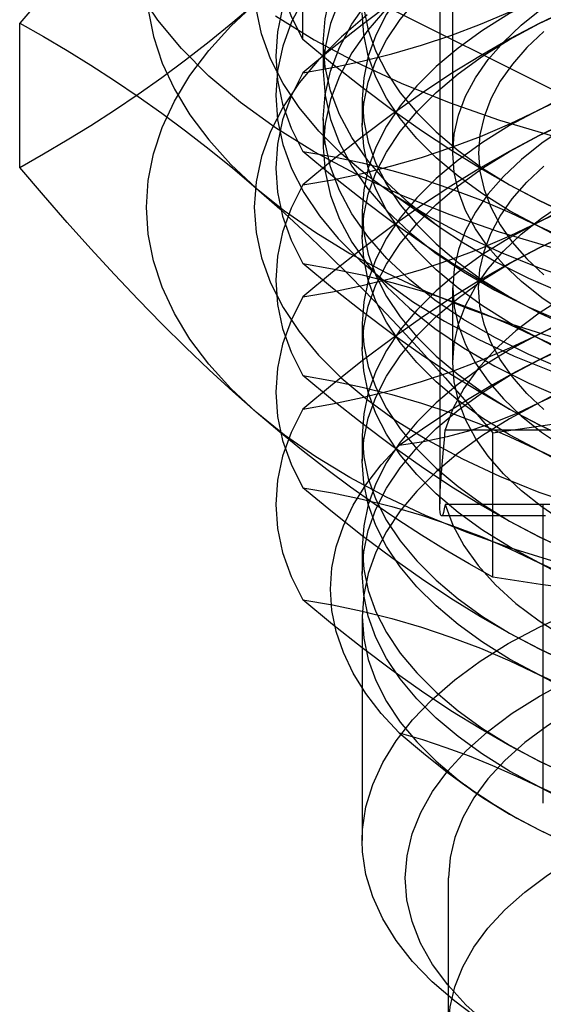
# Model space of a CAD drawing. Header units: inches. Extents: x 0 to 82.5, y 0 to 53.4.
# Tile 23 of 128: x 24.427 to 24.666, y 26.179 to 26.628. Entities that reach past the tile are written whole.
import ezdxf

# ---------------------------------------------------------------- set-up
doc = ezdxf.new("R2010")
doc.units = ezdxf.units.IN
doc.header["$LTSCALE"] = 4.538835
doc.header["$MEASUREMENT"] = 0
doc.linetypes.add('HIDDEN', pattern=[0.2, 0.1, -0.1])
doc.layers.add('DOOR_ASSEMBLY', color=7, linetype='CONTINUOUS')

msp = doc.modelspace()

# ---------------------------------------------------------------- linework, layer by layer
at = {"layer": 'DOOR_ASSEMBLY', "color": 8, "linetype": 'HIDDEN'}
for p, q in [((24.61904, 26.78917), (24.61904, 26.40753)), ((24.62494, 26.56755), (24.62494, 26.68347)), ((24.5565, 26.61949), (24.5565, 26.65359)), ((24.5565, 26.65359), (24.77214, 26.54577)), ((24.42732, 26.5611), (24.42732, 26.62691)), ((24.56589, 26.61787), (24.56589, 26.60483)), ((24.5836, 26.59219), (24.5836, 26.58042)), ((24.56589, 26.58318), (24.56589, 26.57014)), ((24.61971, 26.5332), (24.59399, 26.55139)), ((24.5836, 26.54105), (24.5836, 26.52927)), ((24.62494, 26.47208), (24.62494, 26.50618)), ((24.5836, 26.4899), (24.5836, 26.47813)), ((24.5836, 26.43876), (24.5836, 26.42699)), ((24.62147, 26.4414), (24.66932, 26.4414)), ((24.64326, 26.3741), (24.64326, 26.43991)), ((24.66932, 26.4073), (24.62147, 26.4073)), ((24.66628, 26.27092), (24.66628, 26.40753)), ((24.66731, 26.40203), (24.61986, 26.40203)), ((24.5836, 26.38762), (24.5836, 26.37584)), ((24.5836, 26.35616), (24.5836, 26.25387)), ((24.63418, 26.2766), (24.63056, 26.27916)), ((24.62297, 25.22505), (24.62297, 26.23682))]:
    msp.add_line(p, q, dxfattribs=at)
for points in [[(24.56589, 26.61787), (24.56671, 26.62883), (24.56916, 26.63973), (24.57324, 26.65051), (24.57892, 26.6611), (24.58616, 26.67145), (24.59493, 26.68151), (24.60518, 26.6912), (24.61685, 26.70049), (24.62988, 26.70931), (24.64418, 26.71762), (24.65969, 26.72538), (24.67632, 26.73253), (24.69397, 26.73905), (24.71254, 26.74488), (24.73193, 26.75001), (24.75204, 26.75439), (24.77274, 26.75801), (24.79393, 26.76085), (24.81548, 26.76289), (24.83728, 26.76412), (24.85919, 26.76453)], [(24.85919, 26.75149), (24.83728, 26.75108), (24.81548, 26.74985), (24.79393, 26.74781), (24.77274, 26.74497), (24.75204, 26.74135), (24.73193, 26.73697), (24.71254, 26.73184), (24.69397, 26.72601), (24.67632, 26.71949), (24.65969, 26.71234), (24.64418, 26.70458), (24.62988, 26.69627), (24.61685, 26.68745), (24.60518, 26.67816), (24.59493, 26.66847), (24.58616, 26.65841), (24.57892, 26.64806), (24.57324, 26.63747), (24.56916, 26.62669), (24.56671, 26.61579), (24.56589, 26.60483)], [(24.53529, 26.73866), (24.52457, 26.72918), (24.51382, 26.71929), (24.50303, 26.70898), (24.49223, 26.69828), (24.48144, 26.68723), (24.47064, 26.67583), (24.45985, 26.66409), (24.44903, 26.65202), (24.43819, 26.63963), (24.42732, 26.62691)], [(24.53529, 26.73866), (24.52373, 26.72784), (24.51365, 26.71672), (24.50503, 26.70526), (24.49792, 26.69355), (24.49237, 26.68164), (24.48838, 26.66956), (24.48598, 26.65738), (24.48518, 26.64515), (24.48598, 26.63292), (24.48838, 26.62074), (24.49237, 26.60867), (24.49792, 26.59675), (24.50503, 26.58504), (24.51365, 26.57359), (24.52373, 26.56246), (24.53529, 26.55165)], [(24.56589, 26.58318), (24.56671, 26.59414), (24.56916, 26.60504), (24.57324, 26.61581), (24.57892, 26.62641), (24.58616, 26.63676), (24.59493, 26.64681), (24.60518, 26.65651), (24.61685, 26.66579), (24.62988, 26.67462), (24.64418, 26.68293), (24.65969, 26.69069), (24.67632, 26.69784), (24.69397, 26.70435), (24.71254, 26.71019), (24.73193, 26.71531), (24.75204, 26.7197), (24.77274, 26.72332), (24.79393, 26.72616), (24.81548, 26.7282), (24.83728, 26.72942), (24.85919, 26.72983)], [(24.66432, 26.68963), (24.65092, 26.68243), (24.63857, 26.67477), (24.62735, 26.66669), (24.61731, 26.65823), (24.60851, 26.64943), (24.60098, 26.64034), (24.59477, 26.63101), (24.5899, 26.62148), (24.58641, 26.6118), (24.58431, 26.60202), (24.5836, 26.59219)], [(24.62495, 26.56755), (24.62559, 26.57624), (24.62754, 26.58494), (24.63078, 26.59354), (24.6353, 26.60199), (24.64107, 26.61026), (24.64805, 26.61828), (24.65621, 26.62602), (24.66551, 26.63343), (24.67588, 26.64047), (24.68729, 26.64711), (24.69965, 26.65331), (24.71292, 26.65903), (24.72699, 26.66424), (24.74179, 26.6689), (24.75725, 26.673), (24.77333, 26.67652), (24.78991, 26.67944), (24.8069, 26.68172), (24.82417, 26.68336), (24.84159, 26.68434), (24.85919, 26.68468)], [(24.5836, 26.58042), (24.58431, 26.59025), (24.58641, 26.60003), (24.5899, 26.60971), (24.59477, 26.61924), (24.60098, 26.62857), (24.60851, 26.63766), (24.61731, 26.64645), (24.62735, 26.65491), (24.63857, 26.66299), (24.65092, 26.67065), (24.66432, 26.67785)], [(24.66432, 26.62671), (24.67872, 26.63341), (24.69404, 26.63958), (24.7102, 26.64519), (24.72712, 26.65021), (24.74471, 26.65462), (24.76288, 26.65838), (24.78155, 26.66149), (24.80061, 26.66392), (24.81997, 26.66567), (24.83953, 26.66672)], [(24.5565, 26.61949), (24.55115, 26.63018), (24.54732, 26.64104), (24.545, 26.652), (24.54423, 26.66302)], [(24.66432, 26.58734), (24.67774, 26.59438), (24.69116, 26.60206), (24.70459, 26.61039), (24.71803, 26.61934), (24.73152, 26.62891), (24.74504, 26.63905), (24.75858, 26.64972), (24.77214, 26.66093)], [(24.77214, 26.66093), (24.75858, 26.65858), (24.74504, 26.65571), (24.73152, 26.65234), (24.71803, 26.64842), (24.70459, 26.64392), (24.69116, 26.63882), (24.67774, 26.63308), (24.66432, 26.62671)], [(24.5565, 26.6554), (24.55115, 26.64471), (24.54732, 26.63385), (24.545, 26.62289), (24.54423, 26.61187), (24.545, 26.60086), (24.54732, 26.5899), (24.55115, 26.57904), (24.5565, 26.56835)], [(24.61971, 26.65481), (24.61685, 26.65275), (24.60518, 26.64347), (24.59493, 26.63377), (24.58616, 26.62372), (24.57892, 26.61337), (24.57324, 26.60277), (24.56916, 26.592), (24.56671, 26.5811), (24.56589, 26.57014)], [(24.5836, 26.64333), (24.58431, 26.6335), (24.58641, 26.62372), (24.5899, 26.61404), (24.59477, 26.60451), (24.60098, 26.59518), (24.60851, 26.58609), (24.61731, 26.57729), (24.62735, 26.56883), (24.63857, 26.56075), (24.65092, 26.5531), (24.66432, 26.5459)], [(24.42732, 26.5611), (24.43819, 26.56722), (24.44903, 26.57361), (24.45985, 26.58027), (24.47064, 26.58723), (24.48144, 26.59453), (24.49223, 26.60217), (24.50303, 26.61018), (24.51382, 26.61855), (24.52457, 26.62728), (24.53529, 26.63637)], [(24.53529, 26.44936), (24.52373, 26.46018), (24.51365, 26.4713), (24.50503, 26.48275), (24.49792, 26.49446), (24.49237, 26.50638), (24.48838, 26.51846), (24.48598, 26.53063), (24.48518, 26.54286), (24.48598, 26.5551), (24.48838, 26.56727), (24.49237, 26.57935), (24.49792, 26.59127), (24.50503, 26.60298), (24.51365, 26.61443), (24.52373, 26.62555), (24.53529, 26.63637)], [(24.55699, 26.63838), (24.55143, 26.62748), (24.54744, 26.61642), (24.54504, 26.60524), (24.54423, 26.59401), (24.54504, 26.58277), (24.54744, 26.5716), (24.55143, 26.56053), (24.55699, 26.54964), (24.56409, 26.53897), (24.5727, 26.52859), (24.58276, 26.51854), (24.59423, 26.50887), (24.60705, 26.49963), (24.62116, 26.49088), (24.63648, 26.48265), (24.65294, 26.47499), (24.67045, 26.46794)], [(24.5565, 26.60426), (24.57008, 26.60661), (24.58364, 26.60948), (24.59718, 26.61286), (24.61068, 26.61679), (24.62413, 26.62129), (24.63755, 26.62639), (24.65095, 26.63213), (24.66432, 26.63848)], [(24.59718, 26.63633), (24.58364, 26.62617), (24.57008, 26.61548), (24.5565, 26.60426)], [(24.66432, 26.63848), (24.65092, 26.63128), (24.63857, 26.62362), (24.62735, 26.61554), (24.61731, 26.60708), (24.60851, 26.59829), (24.60098, 26.5892), (24.59477, 26.57987), (24.5899, 26.57034), (24.58641, 26.56066), (24.58431, 26.55088), (24.5836, 26.54105)], [(24.58597, 26.63068), (24.57416, 26.62072), (24.56378, 26.61037), (24.55491, 26.59967), (24.54758, 26.58867), (24.54184, 26.57743), (24.53771, 26.56602), (24.53523, 26.55449), (24.53439, 26.54289), (24.53522, 26.53131), (24.53769, 26.51978), (24.54181, 26.50837), (24.54753, 26.49714), (24.55485, 26.48615), (24.5637, 26.47545), (24.57406, 26.46509), (24.58586, 26.45514), (24.59905, 26.44562), (24.61357, 26.43661), (24.62933, 26.42813), (24.64626, 26.42023), (24.66429, 26.41295), (24.68331, 26.40633)], [(24.59399, 26.5514), (24.58597, 26.55733), (24.57416, 26.56729), (24.56378, 26.57765), (24.55491, 26.58835), (24.54758, 26.59935), (24.54184, 26.61058), (24.53771, 26.622), (24.53523, 26.63353)], [(24.66432, 26.53412), (24.65092, 26.54132), (24.63857, 26.54898), (24.62735, 26.55706), (24.61731, 26.56552), (24.60851, 26.57432), (24.60098, 26.5834), (24.59477, 26.59274), (24.5899, 26.60227), (24.58641, 26.61195), (24.58431, 26.62173), (24.5836, 26.63156)], [(24.42732, 26.62691), (24.43819, 26.6208), (24.44903, 26.61441), (24.45985, 26.60775), (24.47064, 26.60079), (24.48144, 26.59349), (24.49223, 26.58585), (24.50303, 26.57784), (24.51382, 26.56946), (24.52457, 26.56073), (24.53529, 26.55165)], [(24.5836, 26.52927), (24.58431, 26.5391), (24.58641, 26.54888), (24.5899, 26.55856), (24.59477, 26.56809), (24.60098, 26.57743), (24.60851, 26.58651), (24.61731, 26.59531), (24.62735, 26.60377), (24.63857, 26.61185), (24.65092, 26.61951), (24.66432, 26.62671)], [(24.66432, 26.62671), (24.65095, 26.61969), (24.63755, 26.61203)], [(25.05407, 26.58734), (25.03967, 26.59404), (25.02435, 26.60021), (25.00819, 26.60582), (24.99127, 26.61084), (24.97368, 26.61525), (24.9555, 26.61901), (24.93684, 26.62212), (24.91777, 26.62455), (24.89841, 26.6263), (24.87885, 26.62735), (24.85919, 26.6277), (24.83953, 26.62735), (24.81997, 26.6263), (24.80061, 26.62455), (24.78155, 26.62212), (24.76288, 26.61901), (24.74471, 26.61525), (24.72712, 26.61084), (24.7102, 26.60582), (24.69404, 26.60021), (24.67872, 26.59404), (24.66432, 26.58734)], [(24.66655, 26.62316), (24.65879, 26.61581), (24.65215, 26.6082), (24.64666, 26.60036), (24.64235, 26.59234), (24.63925, 26.58417), (24.63738, 26.57591), (24.63676, 26.56761), (24.63737, 26.5593), (24.63922, 26.55104), (24.6423, 26.54287), (24.64659, 26.53484), (24.65207, 26.527), (24.6587, 26.51938), (24.66645, 26.51203)], [(24.66432, 26.5459), (24.65095, 26.55291), (24.63755, 26.56058), (24.62414, 26.56889), (24.61068, 26.57784), (24.59718, 26.58742), (24.58364, 26.59758), (24.57008, 26.60826), (24.5565, 26.61949)], [(24.61971, 26.5332), (24.61685, 26.53526), (24.60518, 26.54455), (24.59493, 26.55424), (24.58616, 26.5643), (24.57892, 26.57465), (24.57324, 26.58524), (24.56916, 26.59602), (24.56671, 26.60692), (24.56589, 26.61787)], [(24.66432, 26.57557), (24.67872, 26.58227), (24.69404, 26.58844), (24.7102, 26.59405), (24.72712, 26.59907), (24.74471, 26.60347), (24.76288, 26.60724), (24.78155, 26.61034), (24.80061, 26.61278), (24.81997, 26.61452), (24.83953, 26.61557)], [(24.63755, 26.61203), (24.62414, 26.60371), (24.61068, 26.59477), (24.59718, 26.58519), (24.58364, 26.57502), (24.57008, 26.56434), (24.5565, 26.55311)], [(24.66432, 26.5362), (24.67774, 26.54324), (24.69116, 26.55092), (24.70459, 26.55925), (24.71803, 26.5682), (24.73152, 26.57776), (24.74504, 26.58791), (24.75858, 26.59858), (24.77214, 26.60979)], [(24.5565, 26.60426), (24.55115, 26.59356), (24.54732, 26.58271), (24.545, 26.57175), (24.54423, 26.56073), (24.545, 26.54971), (24.54732, 26.53875), (24.55115, 26.5279), (24.5565, 26.5172)], [(24.56589, 26.60483), (24.56671, 26.59388), (24.56916, 26.58298), (24.57324, 26.5722), (24.57892, 26.56161), (24.58616, 26.55126), (24.59493, 26.5412), (24.60518, 26.53151), (24.61685, 26.52222), (24.62988, 26.5134), (24.64418, 26.50509), (24.65969, 26.49733), (24.67632, 26.49018), (24.69397, 26.48366), (24.71254, 26.47783), (24.73193, 26.4727), (24.75204, 26.46832), (24.77274, 26.4647), (24.79393, 26.46186), (24.81548, 26.45982), (24.83728, 26.45859), (24.85919, 26.45818)], [(24.5836, 26.59219), (24.58431, 26.58236), (24.58641, 26.57258), (24.5899, 26.5629), (24.59477, 26.55337), (24.60098, 26.54403), (24.60851, 26.53495), (24.61731, 26.52615), (24.62735, 26.51769), (24.63857, 26.50961), (24.65092, 26.50195), (24.66432, 26.49475)], [(24.5565, 26.55311), (24.57008, 26.55547), (24.58364, 26.55834), (24.59718, 26.56172), (24.61068, 26.56564), (24.62413, 26.57015), (24.63755, 26.57525), (24.65095, 26.58098), (24.66432, 26.58734)], [(24.66432, 26.58734), (24.65092, 26.58014), (24.63857, 26.57248), (24.62735, 26.5644), (24.61731, 26.55594), (24.60851, 26.54714), (24.60098, 26.53806), (24.59477, 26.52872), (24.5899, 26.51919), (24.58641, 26.50951), (24.58431, 26.49973), (24.5836, 26.4899)], [(24.62495, 26.47208), (24.62559, 26.48078), (24.62754, 26.48947), (24.63078, 26.49807), (24.6353, 26.50653), (24.64107, 26.51479), (24.64805, 26.52281), (24.65621, 26.53055), (24.66551, 26.53796), (24.67588, 26.54501), (24.68729, 26.55165), (24.69965, 26.55784), (24.71292, 26.56356), (24.72699, 26.56877), (24.74179, 26.57344), (24.75725, 26.57754), (24.77333, 26.58105), (24.78991, 26.58397), (24.8069, 26.58625), (24.82417, 26.58789), (24.84159, 26.58888), (24.85919, 26.58921)], [(24.68746, 26.58583), (24.67602, 26.57919), (24.66563, 26.57214), (24.65631, 26.56473), (24.64814, 26.55699), (24.64114, 26.54898), (24.63537, 26.54072), (24.63083, 26.53227), (24.62757, 26.52367), (24.6256, 26.51498), (24.62495, 26.50618)], [(24.69116, 26.58768), (24.67774, 26.58194), (24.66432, 26.57557)], [(24.85919, 26.43653), (24.83728, 26.43694), (24.81548, 26.43817), (24.79393, 26.4402), (24.77274, 26.44304), (24.75204, 26.44667), (24.73193, 26.45105), (24.71254, 26.45618), (24.69397, 26.46201), (24.67632, 26.46852), (24.65969, 26.47568), (24.64418, 26.48343), (24.62988, 26.49174), (24.61685, 26.50057), (24.60518, 26.50985), (24.59493, 26.51955), (24.58616, 26.5296), (24.57892, 26.53995), (24.57324, 26.55055), (24.56916, 26.56132), (24.56671, 26.57222), (24.56589, 26.58318)], [(24.66432, 26.48298), (24.65092, 26.49018), (24.63857, 26.49784), (24.62735, 26.50592), (24.61731, 26.51438), (24.60851, 26.52317), (24.60098, 26.53226), (24.59477, 26.54159), (24.5899, 26.55113), (24.58641, 26.56081), (24.58431, 26.57059), (24.5836, 26.58042)], [(25.05407, 26.5362), (25.03967, 26.5429), (25.02435, 26.54907), (25.00819, 26.55468), (24.99127, 26.5597), (24.97368, 26.5641), (24.9555, 26.56787), (24.93684, 26.57097), (24.91777, 26.57341), (24.89841, 26.57515), (24.87885, 26.5762), (24.85919, 26.57655), (24.83953, 26.5762), (24.81997, 26.57515), (24.80061, 26.57341), (24.78155, 26.57097), (24.76288, 26.56787), (24.74471, 26.5641), (24.72712, 26.5597), (24.7102, 26.55468), (24.69404, 26.54907), (24.67872, 26.5429), (24.66432, 26.5362)], [(24.66432, 26.57557), (24.65095, 26.56855), (24.63755, 26.56089), (24.62414, 26.55257), (24.61068, 26.54362), (24.59718, 26.53404), (24.58364, 26.52388), (24.57008, 26.5132), (24.5565, 26.50197)], [(24.5836, 26.47813), (24.58431, 26.48796), (24.58641, 26.49774), (24.5899, 26.50742), (24.59477, 26.51695), (24.60098, 26.52628), (24.60851, 26.53537), (24.61731, 26.54417), (24.62735, 26.55263), (24.63857, 26.56071), (24.65092, 26.56837), (24.66432, 26.57557)], [(24.66432, 26.49475), (24.65095, 26.50177), (24.63755, 26.50943), (24.62414, 26.51775), (24.61068, 26.5267), (24.59718, 26.53628), (24.58364, 26.54644), (24.57008, 26.55712), (24.5565, 26.56835)], [(24.5565, 26.56835), (24.57008, 26.56599), (24.58364, 26.56312), (24.59718, 26.55974), (24.61068, 26.55582), (24.62413, 26.55131), (24.63755, 26.54621), (24.65095, 26.54048), (24.66432, 26.53412)], [(24.56589, 26.57014), (24.56671, 26.55918), (24.56916, 26.54828), (24.57324, 26.53751), (24.57892, 26.52691), (24.58616, 26.51656), (24.59493, 26.50651), (24.60518, 26.49681), (24.61685, 26.48753), (24.62988, 26.4787), (24.64418, 26.47039), (24.65969, 26.46264), (24.67632, 26.45548), (24.69397, 26.44897), (24.71254, 26.44314), (24.73193, 26.43801), (24.75204, 26.43363), (24.77274, 26.43), (24.79393, 26.42716), (24.81548, 26.42513), (24.83728, 26.4239), (24.85919, 26.42349)], [(24.85919, 26.45042), (24.84162, 26.45076), (24.82425, 26.45173), (24.80702, 26.45337), (24.79008, 26.45564), (24.77354, 26.45854), (24.75749, 26.46204), (24.74204, 26.46612), (24.72725, 26.47077), (24.71315, 26.47598), (24.69985, 26.4817), (24.68746, 26.4879), (24.67602, 26.49454), (24.66563, 26.50159), (24.65631, 26.509), (24.64814, 26.51673), (24.64114, 26.52475), (24.63537, 26.53301), (24.63083, 26.54145), (24.62757, 26.55005), (24.6256, 26.55875), (24.62495, 26.56755)], [(24.66432, 26.52442), (24.67872, 26.53112), (24.69404, 26.5373), (24.7102, 26.54291), (24.72712, 26.54793), (24.74471, 26.55233), (24.76288, 26.55609), (24.78155, 26.5592), (24.80061, 26.56163), (24.81997, 26.56338), (24.83953, 26.56443)], [(24.53529, 26.44936), (24.52457, 26.45884), (24.51382, 26.46873), (24.50303, 26.47904), (24.49223, 26.48973), (24.48144, 26.50079), (24.47064, 26.51219), (24.45985, 26.52393), (24.44903, 26.53599), (24.43819, 26.54839), (24.42732, 26.5611)], [(24.66655, 26.45057), (24.65879, 26.45791), (24.65215, 26.46552), (24.64666, 26.47336), (24.64235, 26.48139), (24.63925, 26.48955), (24.63738, 26.49782), (24.63676, 26.50612), (24.63737, 26.51443), (24.63922, 26.52269), (24.6423, 26.53086), (24.64659, 26.53889), (24.65207, 26.54673), (24.6587, 26.55435), (24.66645, 26.5617)], [(24.66432, 26.48505), (24.67774, 26.4921), (24.69116, 26.49978), (24.70459, 26.5081), (24.71803, 26.51705), (24.73152, 26.52662), (24.74504, 26.53676), (24.75858, 26.54743), (24.77214, 26.55865)], [(24.75858, 26.55629), (24.74504, 26.55343), (24.73152, 26.55005), (24.71803, 26.54613), (24.70459, 26.54163), (24.69116, 26.53653), (24.67774, 26.53079), (24.66432, 26.52442)], [(24.53529, 26.55165), (24.54824, 26.54123), (24.56247, 26.53131), (24.578, 26.52185), (24.59472, 26.51292), (24.61259, 26.50455), (24.63151, 26.49679), (24.6514, 26.48966), (24.67219, 26.4832), (24.69377, 26.47743), (24.71607, 26.47238), (24.73897, 26.46807), (24.76239, 26.46452), (24.78623, 26.46174), (24.81038, 26.45974), (24.83468, 26.45855), (24.85919, 26.45814)], [(24.53529, 26.55165), (24.54601, 26.54217), (24.55676, 26.53228), (24.56754, 26.52197), (24.57834, 26.51128), (24.58913, 26.50022), (24.59993, 26.48882), (24.61073, 26.47708), (24.62154, 26.46501), (24.63238, 26.45262), (24.64326, 26.43991)], [(24.5565, 26.55311), (24.55115, 26.54242), (24.54732, 26.53157), (24.545, 26.5206), (24.54423, 26.50959), (24.545, 26.49857), (24.54732, 26.48761), (24.55115, 26.47676), (24.5565, 26.46606)], [(24.85919, 26.48275), (24.83596, 26.48317), (24.81296, 26.4844), (24.79012, 26.48647), (24.76763, 26.48934), (24.74561, 26.49301), (24.72419, 26.49744), (24.70351, 26.50262), (24.68362, 26.50852), (24.66458, 26.51513), (24.64651, 26.52241), (24.62954, 26.53031), (24.61373, 26.5388), (24.59919, 26.54782), (24.59399, 26.5514)], [(24.66432, 26.5459), (24.67872, 26.53919), (24.69404, 26.53302), (24.7102, 26.52741), (24.72712, 26.52239), (24.74471, 26.51799), (24.76288, 26.51423), (24.78155, 26.51112), (24.80061, 26.50869), (24.81997, 26.50694), (24.83953, 26.50589)], [(24.77214, 26.51167), (24.75858, 26.51402), (24.74504, 26.51689), (24.73152, 26.52027), (24.71803, 26.52419), (24.70459, 26.52868), (24.69116, 26.53378), (24.67774, 26.53953), (24.66432, 26.5459)], [(24.5836, 26.54105), (24.58431, 26.53122), (24.58641, 26.52144), (24.5899, 26.51176), (24.59477, 26.50222), (24.60098, 26.49289), (24.60851, 26.4838), (24.61731, 26.47501), (24.62735, 26.46655), (24.63857, 26.45847), (24.65092, 26.45081), (24.66432, 26.44361)], [(24.5565, 26.50197), (24.57008, 26.50432), (24.58364, 26.5072), (24.59718, 26.51057), (24.61068, 26.5145), (24.62413, 26.519), (24.63755, 26.52411), (24.65095, 26.52984), (24.66432, 26.5362)], [(24.66432, 26.5362), (24.65092, 26.529), (24.63857, 26.52134), (24.62735, 26.51326), (24.61731, 26.5048), (24.60851, 26.496), (24.60098, 26.48691), (24.59477, 26.47758), (24.5899, 26.46805), (24.58641, 26.45837), (24.58431, 26.44859), (24.5836, 26.43876)], [(24.85919, 26.47122), (24.83728, 26.47163), (24.81548, 26.47286), (24.79393, 26.4749), (24.77274, 26.47774), (24.75204, 26.48136), (24.73193, 26.48574), (24.71254, 26.49087), (24.69397, 26.4967), (24.67632, 26.50322), (24.65969, 26.51037), (24.64418, 26.51813), (24.62988, 26.52644), (24.61971, 26.5332)], [(24.66432, 26.53412), (24.67774, 26.52708), (24.69116, 26.5194), (24.70459, 26.51107), (24.71803, 26.50212), (24.73152, 26.49255), (24.74504, 26.48241), (24.75858, 26.47174), (24.77214, 26.46053)], [(25.05407, 26.53412), (25.03967, 26.52742), (25.02435, 26.52125), (25.00819, 26.51564), (24.99127, 26.51062), (24.97368, 26.50622), (24.9555, 26.50245), (24.93684, 26.49935), (24.91777, 26.49691), (24.89841, 26.49517), (24.87885, 26.49411), (24.85919, 26.49376), (24.83953, 26.49411), (24.81997, 26.49517), (24.80061, 26.49691), (24.78155, 26.49935), (24.76288, 26.50245), (24.74471, 26.50622), (24.72712, 26.51062), (24.7102, 26.51564), (24.69404, 26.52125), (24.67872, 26.52742), (24.66432, 26.53412)], [(24.66432, 26.43184), (24.65092, 26.43904), (24.63857, 26.4467), (24.62735, 26.45477), (24.61731, 26.46323), (24.60851, 26.47203), (24.60098, 26.48112), (24.59477, 26.49045), (24.5899, 26.49998), (24.58641, 26.50966), (24.58431, 26.51944), (24.5836, 26.52927)], [(24.66432, 26.52442), (24.65095, 26.51741), (24.63755, 26.50974), (24.62414, 26.50143), (24.61068, 26.49248), (24.59718, 26.4829), (24.58364, 26.47274), (24.57008, 26.46205), (24.5565, 26.45083)], [(24.5836, 26.42699), (24.58431, 26.43682), (24.58641, 26.4466), (24.5899, 26.45628), (24.59477, 26.46581), (24.60098, 26.47514), (24.60851, 26.48423), (24.61731, 26.49302), (24.62735, 26.50148), (24.63857, 26.50956), (24.65092, 26.51722), (24.66432, 26.52442)], [(25.05407, 26.48505), (25.03967, 26.49175), (25.02435, 26.49793), (25.00819, 26.50354), (24.99127, 26.50856), (24.97368, 26.51296), (24.9555, 26.51672), (24.93684, 26.51983), (24.91777, 26.52226), (24.89841, 26.52401), (24.87885, 26.52506), (24.85919, 26.52541), (24.83953, 26.52506), (24.81997, 26.52401), (24.80061, 26.52226), (24.78155, 26.51983), (24.76288, 26.51672), (24.74471, 26.51296), (24.72712, 26.50856), (24.7102, 26.50354), (24.69404, 26.49793), (24.67872, 26.49175), (24.66432, 26.48505)], [(24.66432, 26.44361), (24.65095, 26.45063), (24.63755, 26.45829), (24.62414, 26.4666), (24.61068, 26.47555), (24.59718, 26.48513), (24.58364, 26.49529), (24.57008, 26.50598), (24.5565, 26.5172)], [(24.5565, 26.5172), (24.57008, 26.51485), (24.58364, 26.51198), (24.59718, 26.5086), (24.61068, 26.50468), (24.62413, 26.50017), (24.63755, 26.49507), (24.65095, 26.48934), (24.66432, 26.48298)], [(24.66432, 26.47328), (24.67872, 26.47998), (24.69404, 26.48615), (24.7102, 26.49176), (24.72712, 26.49678), (24.74471, 26.50119), (24.76288, 26.50495), (24.78155, 26.50806), (24.80061, 26.51049), (24.81997, 26.51224), (24.83953, 26.51329), (24.85919, 26.51364), (24.87885, 26.51329), (24.89841, 26.51224), (24.91777, 26.51049), (24.93684, 26.50806), (24.9555, 26.50495), (24.97368, 26.50119), (24.99127, 26.49678), (25.00819, 26.49176), (25.02435, 26.48615), (25.03967, 26.47998), (25.05407, 26.47328)], [(24.68938, 26.50926), (24.67626, 26.50214), (24.66439, 26.49457), (24.65374, 26.48653), (24.64442, 26.47808), (24.63649, 26.46928), (24.62999, 26.4602), (24.62499, 26.45091), (24.62147, 26.4414)], [(24.62495, 26.50618), (24.62559, 26.49748), (24.62754, 26.48879), (24.63078, 26.48019), (24.6353, 26.47173), (24.64107, 26.46347), (24.64805, 26.45545), (24.65621, 26.44771), (24.66551, 26.4403), (24.67588, 26.43325), (24.68729, 26.42662), (24.69965, 26.42042), (24.71292, 26.4147), (24.72699, 26.40949), (24.74179, 26.40482), (24.75725, 26.40073), (24.77333, 26.39721), (24.78991, 26.39429), (24.8069, 26.39201), (24.82417, 26.39037), (24.84159, 26.38938), (24.85919, 26.38905)], [(24.5565, 26.50197), (24.55115, 26.49128), (24.54732, 26.48042), (24.545, 26.46946), (24.54423, 26.45844), (24.545, 26.44743), (24.54732, 26.43647), (24.55115, 26.42561), (24.5565, 26.41492)], [(24.72816, 26.49799), (24.71706, 26.48855), (24.70613, 26.47992), (24.69535, 26.47212), (24.68477, 26.46514), (24.67444, 26.45896), (24.66432, 26.45359)], [(24.72816, 26.49799), (24.7175, 26.49483), (24.70684, 26.4913), (24.69619, 26.48738), (24.68555, 26.48308), (24.67493, 26.47837), (24.66432, 26.47328)], [(24.66432, 26.49475), (24.67872, 26.48805), (24.69404, 26.48188), (24.7102, 26.47627), (24.72712, 26.47125), (24.74471, 26.46685), (24.76288, 26.46308), (24.78155, 26.45998), (24.80061, 26.45754), (24.81997, 26.4558), (24.83953, 26.45474)], [(24.77214, 26.46053), (24.75858, 26.46288), (24.74504, 26.46575), (24.73152, 26.46912), (24.71803, 26.47304), (24.70459, 26.47754), (24.69116, 26.48264), (24.67774, 26.48838), (24.66432, 26.49475)], [(25.05407, 26.45359), (25.03967, 26.4603), (25.02435, 26.46647), (25.00819, 26.47208), (24.99127, 26.4771), (24.97368, 26.4815), (24.9555, 26.48527), (24.93684, 26.48837), (24.91777, 26.4908), (24.89841, 26.49255), (24.87885, 26.4936), (24.85919, 26.49395), (24.83953, 26.4936), (24.81997, 26.49255), (24.80061, 26.4908), (24.78155, 26.48837), (24.76288, 26.48527), (24.74471, 26.4815), (24.72712, 26.4771), (24.7102, 26.47208), (24.69404, 26.46647), (24.67872, 26.4603), (24.66432, 26.45359)], [(24.5836, 26.4899), (24.58431, 26.48007), (24.58641, 26.47029), (24.5899, 26.46061), (24.59477, 26.45108), (24.60098, 26.44175), (24.60851, 26.43266), (24.61731, 26.42386), (24.62735, 26.4154), (24.63857, 26.40733), (24.65092, 26.39967), (24.66432, 26.39247)], [(24.5565, 26.45083), (24.57008, 26.45318), (24.58364, 26.45605), (24.59718, 26.45943), (24.61068, 26.46336), (24.62413, 26.46786), (24.63755, 26.47296), (24.65095, 26.4787), (24.66432, 26.48505)], [(24.66432, 26.48505), (24.65092, 26.47785), (24.63857, 26.47019), (24.62735, 26.46211), (24.61731, 26.45365), (24.60851, 26.44486), (24.60098, 26.43577), (24.59477, 26.42644), (24.5899, 26.41691), (24.58641, 26.40723), (24.58431, 26.39745), (24.5836, 26.38762)], [(24.66432, 26.48298), (24.67774, 26.47594), (24.69116, 26.46825), (24.70459, 26.45993), (24.71803, 26.45098), (24.73152, 26.44141), (24.74504, 26.43127), (24.75858, 26.4206), (24.77214, 26.40939)], [(25.05407, 26.48298), (25.03967, 26.47628), (25.02435, 26.47011), (25.00819, 26.4645), (24.99127, 26.45948), (24.97368, 26.45507), (24.9555, 26.45131), (24.93684, 26.4482), (24.91777, 26.44577), (24.89841, 26.44402), (24.87885, 26.44297), (24.85919, 26.44262), (24.83953, 26.44297), (24.81997, 26.44402), (24.80061, 26.44577), (24.78155, 26.4482), (24.76288, 26.45131), (24.74471, 26.45507), (24.72712, 26.45948), (24.7102, 26.4645), (24.69404, 26.47011), (24.67872, 26.47628), (24.66432, 26.48298)], [(24.66432, 26.38069), (24.65092, 26.38789), (24.63857, 26.39555), (24.62735, 26.40363), (24.61731, 26.41209), (24.60851, 26.42089), (24.60098, 26.42997), (24.59477, 26.43931), (24.5899, 26.44884), (24.58641, 26.45852), (24.58431, 26.4683), (24.5836, 26.47813)], [(24.5836, 26.37584), (24.58431, 26.38567), (24.58641, 26.39545), (24.5899, 26.40513), (24.59477, 26.41466), (24.60098, 26.424), (24.60851, 26.43309), (24.61731, 26.44188), (24.62735, 26.45034), (24.63857, 26.45842), (24.65092, 26.46608), (24.66432, 26.47328)], [(24.66432, 26.47328), (24.65371, 26.46777), (24.64308, 26.46184), (24.63242, 26.45549), (24.62176, 26.44875), (24.61111, 26.44164), (24.60048, 26.43416)], [(24.85919, 26.35496), (24.84162, 26.35529), (24.82425, 26.35627), (24.80702, 26.3579), (24.79008, 26.36017), (24.77354, 26.36307), (24.75749, 26.36657), (24.74204, 26.37066), (24.72725, 26.3753), (24.71315, 26.38051), (24.69985, 26.38623), (24.68746, 26.39243), (24.67602, 26.39907), (24.66563, 26.40612), (24.65631, 26.41353), (24.64814, 26.42127), (24.64114, 26.42928), (24.63537, 26.43754), (24.63083, 26.44599), (24.62757, 26.45459), (24.6256, 26.46328), (24.62495, 26.47208)], [(24.66432, 26.39247), (24.65095, 26.39948), (24.63755, 26.40715), (24.62414, 26.41546), (24.61068, 26.42441), (24.59718, 26.43399), (24.58364, 26.44415), (24.57008, 26.45483), (24.5565, 26.46606)], [(24.5565, 26.46606), (24.57008, 26.46371), (24.58364, 26.46084), (24.59718, 26.45746), (24.61068, 26.45353), (24.62413, 26.44903), (24.63755, 26.44393), (24.65095, 26.43819), (24.66432, 26.43184)], [(24.64326, 26.43991), (24.66495, 26.4432), (24.68662, 26.4462), (24.70825, 26.4489), (24.72985, 26.45129), (24.75145, 26.45335), (24.77304, 26.45506), (24.79464, 26.4564), (24.81622, 26.45737), (24.83773, 26.45795), (24.85919, 26.45814)], [(24.5565, 26.45083), (24.55115, 26.44013), (24.54732, 26.42928), (24.545, 26.41832), (24.54423, 26.4073), (24.545, 26.39629), (24.54732, 26.38532), (24.55115, 26.37447), (24.5565, 26.36377)], [(24.66432, 26.45359), (24.65092, 26.44639), (24.63857, 26.43874), (24.62735, 26.43066), (24.61731, 26.4222), (24.60851, 26.4134), (24.60098, 26.40431), (24.59477, 26.39498), (24.5899, 26.38545), (24.58641, 26.37577), (24.58431, 26.36599), (24.5836, 26.35616)], [(24.66432, 26.45359), (24.65418, 26.44883), (24.64382, 26.44466), (24.63324, 26.44108), (24.62247, 26.43811), (24.61155, 26.43581), (24.60048, 26.43416)], [(24.64326, 26.3741), (24.63238, 26.38021), (24.62154, 26.3866), (24.61073, 26.39326), (24.59993, 26.40022), (24.58913, 26.40752), (24.57834, 26.41516), (24.56754, 26.42317), (24.55675, 26.43154), (24.54601, 26.44027), (24.53529, 26.44936)], [(24.85919, 26.35586), (24.83468, 26.35626), (24.81038, 26.35746), (24.78623, 26.35945), (24.76239, 26.36223), (24.73897, 26.36578), (24.71607, 26.37009), (24.69377, 26.37514), (24.67219, 26.38091), (24.6514, 26.38737), (24.63151, 26.3945), (24.61259, 26.40227), (24.59472, 26.41063), (24.578, 26.41956), (24.56247, 26.42902), (24.54824, 26.43895), (24.53529, 26.44936)], [(24.66432, 26.44361), (24.67872, 26.43691), (24.69404, 26.43074), (24.7102, 26.42513), (24.72712, 26.42011), (24.74471, 26.4157), (24.76288, 26.41194), (24.78155, 26.40883), (24.80061, 26.4064), (24.81997, 26.40465), (24.83953, 26.4036)], [(24.77214, 26.40939), (24.75858, 26.41174), (24.74504, 26.41461), (24.73152, 26.41798), (24.71803, 26.4219), (24.70459, 26.4264), (24.69116, 26.4315), (24.67774, 26.43724), (24.66432, 26.44361)], [(24.5836, 26.43876), (24.58431, 26.42893), (24.58641, 26.41915), (24.5899, 26.40947), (24.59477, 26.39994), (24.60098, 26.3906), (24.60851, 26.38152), (24.61731, 26.37272), (24.62735, 26.36426), (24.63857, 26.35618), (24.65092, 26.34852), (24.66432, 26.34132)], [(24.62001, 26.42369), (24.62075, 26.43228), (24.62112, 26.43677), (24.62147, 26.4414)], [(24.60048, 26.30312), (24.5923, 26.31192), (24.5853, 26.32098), (24.57954, 26.33025), (24.57503, 26.3397), (24.57179, 26.34927), (24.56984, 26.35893), (24.56919, 26.36864), (24.56984, 26.37834), (24.57179, 26.388), (24.57503, 26.39758), (24.57954, 26.40702), (24.5853, 26.41629), (24.5923, 26.42535), (24.60048, 26.43416)], [(24.66432, 26.43184), (24.67774, 26.42479), (24.69116, 26.41711), (24.70459, 26.40878), (24.71803, 26.39983), (24.73152, 26.39027), (24.74504, 26.38012), (24.75858, 26.36945), (24.77214, 26.35824)], [(25.05407, 26.43184), (25.03967, 26.42513), (25.02435, 26.41896), (25.00819, 26.41335), (24.99127, 26.40833), (24.97368, 26.40393), (24.9555, 26.40017), (24.93684, 26.39706), (24.91777, 26.39463), (24.89841, 26.39288), (24.87885, 26.39183), (24.85919, 26.39148), (24.83953, 26.39183), (24.81997, 26.39288), (24.80061, 26.39463), (24.78155, 26.39706), (24.76288, 26.40017), (24.74471, 26.40393), (24.72712, 26.40833), (24.7102, 26.41335), (24.69404, 26.41896), (24.67872, 26.42513), (24.66432, 26.43184)], [(24.66432, 26.32955), (24.65092, 26.33675), (24.63857, 26.34441), (24.62735, 26.35249), (24.61731, 26.36095), (24.60851, 26.36974), (24.60098, 26.37883), (24.59477, 26.38816), (24.5899, 26.3977), (24.58641, 26.40738), (24.58431, 26.41716), (24.5836, 26.42699)], [(24.61904, 26.40731), (24.61908, 26.40983), (24.61921, 26.41277), (24.61941, 26.41608), (24.61969, 26.41974), (24.62001, 26.42369)], [(24.66432, 26.34132), (24.65095, 26.34834), (24.63755, 26.356), (24.62414, 26.36432), (24.61068, 26.37327), (24.59718, 26.38285), (24.58364, 26.39301), (24.57008, 26.40369), (24.5565, 26.41492)], [(24.5565, 26.41492), (24.57008, 26.41256), (24.58364, 26.40969), (24.59718, 26.40631), (24.61068, 26.40239), (24.62413, 26.39789), (24.63755, 26.39278), (24.65095, 26.38705), (24.66432, 26.38069)], [(24.61984, 26.40203), (24.61968, 26.4021), (24.61941, 26.40264), (24.61921, 26.4037), (24.61908, 26.40525), (24.61904, 26.40731)], [(24.62147, 26.4073), (24.62111, 26.40522), (24.62074, 26.40366), (24.62037, 26.40261), (24.62001, 26.40209), (24.61984, 26.40203)], [(24.62147, 26.4073), (24.625, 26.39777), (24.63001, 26.38847), (24.63651, 26.37939), (24.64445, 26.37059), (24.65377, 26.36215), (24.66441, 26.35411), (24.67631, 26.34652), (24.68938, 26.33944), (24.70355, 26.3329), (24.71872, 26.32696), (24.7348, 26.32164), (24.75168, 26.31697), (24.76927, 26.31301), (24.78744, 26.30975), (24.80603, 26.30725), (24.8251, 26.30549)], [(24.66432, 26.39247), (24.67872, 26.38576), (24.69404, 26.37959), (24.7102, 26.37398), (24.72712, 26.36896), (24.74471, 26.36456), (24.76288, 26.3608), (24.78155, 26.35769), (24.80061, 26.35526), (24.81997, 26.35351), (24.83953, 26.35246)], [(24.77214, 26.35824), (24.75858, 26.36059), (24.74504, 26.36346), (24.73152, 26.36684), (24.71803, 26.37076), (24.70459, 26.37525), (24.69116, 26.38035), (24.67774, 26.3861), (24.66432, 26.39247)], [(24.5836, 26.38762), (24.58431, 26.37779), (24.58641, 26.36801), (24.5899, 26.35833), (24.59477, 26.34879), (24.60098, 26.33946), (24.60851, 26.33037), (24.61731, 26.32158), (24.62735, 26.31312), (24.63857, 26.30504), (24.65092, 26.29738), (24.66432, 26.29018)], [(24.66432, 26.35131), (24.67943, 26.35832), (24.69554, 26.36474), (24.71257, 26.37055), (24.73042, 26.3757), (24.74899, 26.38017), (24.76817, 26.38393), (24.78787, 26.38697), (24.80796, 26.38926), (24.82834, 26.3908), (24.84889, 26.39157), (24.8695, 26.39157), (24.89005, 26.3908), (24.91043, 26.38926), (24.93052, 26.38697), (24.95022, 26.38393), (24.9694, 26.38017), (24.98797, 26.3757), (25.00582, 26.37055), (25.02285, 26.36474), (25.03896, 26.35832)], [(24.66432, 26.38069), (24.67774, 26.37365), (24.69116, 26.36597), (24.70459, 26.35764), (24.71803, 26.34869), (24.73152, 26.33912), (24.74504, 26.32898), (24.75858, 26.31831), (24.77214, 26.3071)], [(25.05407, 26.38069), (25.03967, 26.37399), (25.02435, 26.36782), (25.00819, 26.36221), (24.99127, 26.35719), (24.97368, 26.35279), (24.9555, 26.34902), (24.93684, 26.34592), (24.91777, 26.34348), (24.89841, 26.34174), (24.87885, 26.34069), (24.85919, 26.34033), (24.83953, 26.34069), (24.81997, 26.34174), (24.80061, 26.34348), (24.78155, 26.34592), (24.76288, 26.34902), (24.74471, 26.35279), (24.72712, 26.35719), (24.7102, 26.36221), (24.69404, 26.36782), (24.67872, 26.37399), (24.66432, 26.38069)], [(24.66432, 26.27841), (24.65092, 26.28561), (24.63857, 26.29327), (24.62735, 26.30135), (24.61731, 26.3098), (24.60851, 26.3186), (24.60098, 26.32769), (24.59477, 26.33702), (24.5899, 26.34655), (24.58641, 26.35623), (24.58431, 26.36601), (24.5836, 26.37584)], [(24.85919, 26.35586), (24.83773, 26.35605), (24.81622, 26.35663), (24.79464, 26.3576), (24.77304, 26.35894), (24.75145, 26.36065), (24.72985, 26.36271), (24.70824, 26.3651), (24.68662, 26.3678), (24.66495, 26.3708), (24.64326, 26.3741)], [(24.66432, 26.29018), (24.65095, 26.2972), (24.63755, 26.30486), (24.62414, 26.31317), (24.61068, 26.32212), (24.59718, 26.3317), (24.58364, 26.34186), (24.57008, 26.35255), (24.5565, 26.36377)], [(24.5565, 26.36377), (24.57008, 26.36142), (24.58364, 26.35855), (24.59718, 26.35517), (24.61068, 26.35125), (24.62413, 26.34674), (24.63755, 26.34164), (24.65095, 26.33591), (24.66432, 26.32955)], [(24.5836, 26.35616), (24.58431, 26.34633), (24.58641, 26.33655), (24.5899, 26.32687), (24.59477, 26.31734), (24.60098, 26.308), (24.60851, 26.29892), (24.61731, 26.29012), (24.62735, 26.28166), (24.63418, 26.2766)], [(24.85919, 26.35493), (24.84054, 26.35456), (24.82213, 26.35347), (24.80392, 26.35165), (24.78606, 26.34913), (24.76866, 26.34591), (24.75184, 26.34203), (24.73568, 26.3375), (24.72029, 26.33236), (24.70575, 26.32662), (24.69216, 26.32034), (24.6796, 26.31354), (24.66813, 26.30628), (24.65784, 26.29858), (24.64878, 26.2905), (24.64101, 26.28209), (24.63458, 26.27339), (24.62954, 26.26446), (24.6259, 26.25535), (24.62372, 26.24615), (24.62297, 26.23682)], [(24.5836, 26.25387), (24.5838, 26.25902), (24.58534, 26.2693), (24.58841, 26.27949), (24.59299, 26.28954), (24.59907, 26.29938), (24.6066, 26.30897), (24.61554, 26.31826), (24.62584, 26.32718), (24.63745, 26.3357), (24.6503, 26.34375), (24.66432, 26.35131)], [(24.66432, 26.34132), (24.67872, 26.33462), (24.69404, 26.32845), (24.7102, 26.32284), (24.72712, 26.31782), (24.74471, 26.31342), (24.76288, 26.30965), (24.78155, 26.30655), (24.80061, 26.30411), (24.81997, 26.30237), (24.83953, 26.30132)], [(24.77214, 26.3071), (24.75858, 26.30945), (24.74504, 26.31232), (24.73152, 26.31569), (24.71803, 26.31961), (24.70459, 26.32411), (24.69116, 26.32921), (24.67774, 26.33495), (24.66432, 26.34132)], [(24.66432, 26.32955), (24.67774, 26.32251), (24.69116, 26.31482), (24.70459, 26.3065), (24.71803, 26.29755), (24.73152, 26.28798), (24.74504, 26.27784), (24.75858, 26.26717), (24.77214, 26.25596)], [(25.05407, 26.32955), (25.03967, 26.32285), (25.02435, 26.31668), (25.00819, 26.31107), (24.99127, 26.30605), (24.97368, 26.30164), (24.9555, 26.29788), (24.93684, 26.29477), (24.91777, 26.29234), (24.89841, 26.29059), (24.87885, 26.28954), (24.85919, 26.28919), (24.83953, 26.28954), (24.81997, 26.29059), (24.80061, 26.29234), (24.78155, 26.29477), (24.76288, 26.29788), (24.74471, 26.30164), (24.72712, 26.30605), (24.7102, 26.31107), (24.69404, 26.31668), (24.67872, 26.32285), (24.66432, 26.32955)], [(24.65025, 26.16295), (24.64075, 26.17017), (24.63099, 26.17892), (24.62264, 26.18802), (24.61573, 26.19742), (24.61031, 26.20706), (24.60641, 26.21689), (24.60407, 26.22685), (24.60329, 26.23689), (24.6041, 26.24694), (24.60646, 26.25691), (24.61035, 26.26668), (24.61575, 26.27626), (24.62267, 26.28566), (24.63105, 26.29479), (24.64087, 26.30357), (24.65205, 26.31196), (24.6645, 26.31986), (24.67824, 26.3273)], [(24.60048, 26.30312), (24.61156, 26.29371), (24.62247, 26.2851), (24.63088, 26.27894)], [(24.60048, 26.30312), (24.61111, 26.29997), (24.62176, 26.29644), (24.63242, 26.29252), (24.64308, 26.28821), (24.65371, 26.28351), (24.66432, 26.27841)], [(24.66432, 26.29018), (24.67872, 26.28348), (24.69404, 26.27731), (24.7102, 26.2717), (24.72712, 26.26668), (24.74471, 26.26227), (24.76288, 26.25851), (24.78155, 26.2554), (24.80061, 26.25297), (24.81997, 26.25122), (24.83953, 26.25017)], [(24.77214, 26.25596), (24.75858, 26.25831), (24.74504, 26.26118), (24.73152, 26.26455), (24.71803, 26.26847), (24.70459, 26.27297), (24.69116, 26.27807), (24.67774, 26.28381), (24.66432, 26.29018)], [(24.62297, 26.16863), (24.62372, 26.17796), (24.6259, 26.18716), (24.62954, 26.19627), (24.63458, 26.2052), (24.64101, 26.2139), (24.64878, 26.22231), (24.65784, 26.23039), (24.66813, 26.23809), (24.6796, 26.24535), (24.69216, 26.25215), (24.70575, 26.25843), (24.72029, 26.26416), (24.73568, 26.26931), (24.75184, 26.27384), (24.76866, 26.27772), (24.78606, 26.28094), (24.80392, 26.28346), (24.82213, 26.28528), (24.84054, 26.28637), (24.85919, 26.28674)], [(24.63088, 26.27894), (24.63324, 26.27729), (24.64383, 26.27028), (24.65418, 26.2641), (24.66432, 26.25872)], [(24.63418, 26.2766), (24.63857, 26.27358), (24.65092, 26.26592), (24.66432, 26.25872)], [(24.66432, 26.27841), (24.67493, 26.2729), (24.68555, 26.26698), (24.69619, 26.26064), (24.70684, 26.2539), (24.7175, 26.24679), (24.72816, 26.23928)], [(25.05407, 26.27841), (25.03967, 26.2717), (25.02435, 26.26553), (25.00819, 26.25992), (24.99127, 26.2549), (24.97368, 26.2505), (24.9555, 26.24674), (24.93684, 26.24363), (24.91777, 26.2412), (24.89841, 26.23945), (24.87885, 26.2384), (24.85919, 26.23805), (24.83953, 26.2384), (24.81997, 26.23945), (24.80061, 26.2412), (24.78155, 26.24363), (24.76288, 26.24674), (24.74471, 26.2505), (24.72712, 26.2549), (24.7102, 26.25992), (24.69404, 26.26553), (24.67872, 26.2717), (24.66432, 26.27841)], [(24.66432, 26.25872), (24.67872, 26.25202), (24.69404, 26.24585), (24.7102, 26.24024), (24.72712, 26.23522), (24.74471, 26.23081), (24.76288, 26.22705), (24.78155, 26.22394), (24.80061, 26.22151), (24.81997, 26.21977), (24.83953, 26.21871), (24.85919, 26.21836), (24.87885, 26.21871), (24.89841, 26.21977), (24.91777, 26.22151), (24.93684, 26.22394), (24.9555, 26.22705), (24.97368, 26.23081), (24.99127, 26.23522), (25.00819, 26.24024), (25.02435, 26.24585), (25.03967, 26.25202), (25.05407, 26.25872)], [(24.66432, 26.25872), (24.67443, 26.25398), (24.68477, 26.24982), (24.69535, 26.24622), (24.70612, 26.24325), (24.71706, 26.24094), (24.72816, 26.23928)], [(24.63418, 26.17432), (24.62584, 26.18056), (24.61554, 26.18948), (24.6066, 26.19877), (24.59907, 26.20836), (24.59299, 26.21821), (24.58841, 26.22825), (24.58534, 26.23844), (24.5838, 26.24872), (24.5836, 26.25387)]]:
    msp.add_lwpolyline(points, dxfattribs=at)
at = {"layer": 'DOOR_ASSEMBLY', "color": 7, "linetype": 'Continuous'}
for points in [[(24.56167, 26.5682), (24.54405, 26.57913), (24.52803, 26.59066), (24.5137, 26.60273), (24.50113, 26.61528), (24.49038, 26.62824), (24.48151, 26.64155), (24.47455, 26.65513), (24.46955, 26.66894), (24.46652, 26.68289), (24.4655, 26.69711)], [(24.54402, 26.63029), (24.56165, 26.61935), (24.58081, 26.60906), (24.60137, 26.59949), (24.62326, 26.59067), (24.64634, 26.58266), (24.67051, 26.57548), (24.69564, 26.56919), (24.72161, 26.56382), (24.74828, 26.55938), (24.77551, 26.5559), (24.80316, 26.55341), (24.83111, 26.55191), (24.85919, 26.55141), (24.88728, 26.55191), (24.91522, 26.55341), (24.94288, 26.5559), (24.97011, 26.55938), (24.99678, 26.56382), (25.02274, 26.56919), (25.04787, 26.57548)], [(25.13758, 26.55792), (25.11693, 26.54831), (25.09508, 26.53951), (25.07196, 26.53149), (25.04777, 26.52431), (25.02262, 26.51803), (24.99667, 26.51265), (24.97007, 26.50823), (24.9429, 26.50476), (24.91523, 26.50227), (24.88725, 26.50076), (24.85914, 26.50026), (24.83103, 26.50077), (24.80309, 26.50227), (24.77545, 26.50477), (24.74825, 26.50824), (24.72161, 26.51267), (24.69566, 26.51805), (24.67053, 26.52434), (24.64635, 26.53151), (24.62326, 26.53953), (24.60138, 26.54835), (24.58081, 26.55792), (24.56167, 26.5682)]]:
    msp.add_lwpolyline(points, dxfattribs=at)

doc.saveas('drawing.dxf')
